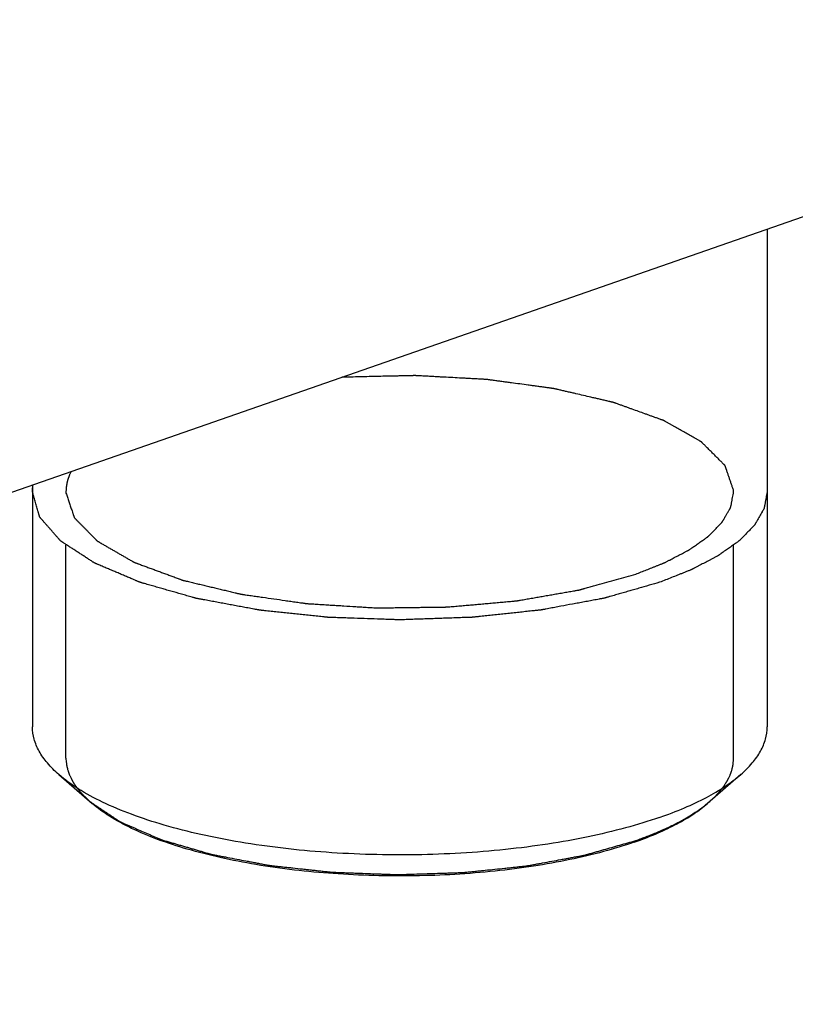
# Model space of a CAD drawing. Header units: millimetres. Extents: x 29 to 330, y 135 to 334.
# Tile 3 of 7: x 109 to 131, y 141 to 168. Entities that reach past the tile are written whole.
import ezdxf

# ---------------------------------------------------------------- set-up
doc = ezdxf.new("R2010")
doc.units = ezdxf.units.MM
doc.header["$LTSCALE"] = 32.67
doc.layers.get('0').update_dxf_attribs({"linetype": 'CONTINUOUS'})
doc.layers.add('ACHSEN', color=7, linetype='CONTINUOUS')

msp = doc.modelspace()

# ---------------------------------------------------------------- linework, layer by layer
at = {"color": 7, "linetype": 'Continuous'}
for p, q in [((110.197, 155.314), (110.198, 155.28)), ((128.828, 155.314), (128.828, 155.348)), ((110.197, 147.877), (110.197, 153.824)), ((128.828, 147.877), (128.828, 153.825)), ((110.197, 147.877), (110.198, 147.843)), ((109.998, 147.424), (110.926, 146.617)), ((129.028, 147.424), (128.099, 146.617))]:
    msp.add_line(p, q, dxfattribs=at)
msp.add_arc((122.437, 155.912), 10.989, 289.2166, 289.5346, dxfattribs=at)
for points, knots in [([(128.828, 155.348), (128.818, 155.377), (128.798, 155.435), (128.768, 155.522), (128.739, 155.609), (128.709, 155.696), (128.684, 155.769), (128.664, 155.827), (128.649, 155.87), (128.637, 155.907), (128.627, 155.936), (128.619, 155.957), (128.612, 155.979), (128.606, 155.997), (128.601, 156.012), (128.598, 156.021), (128.595, 156.028), (128.593, 156.034), (128.592, 156.038), (128.591, 156.041), (128.59, 156.043), (128.59, 156.044), (128.588, 156.046), (128.587, 156.047), (128.584, 156.05), (128.579, 156.055), (128.574, 156.06), (128.567, 156.067), (128.559, 156.075), (128.545, 156.089), (128.528, 156.107), (128.507, 156.127), (128.486, 156.148), (128.459, 156.176), (128.424, 156.21), (128.383, 156.251), (128.328, 156.307), (128.259, 156.376), (128.19, 156.445), (128.135, 156.5), (128.093, 156.541), (128.059, 156.576), (128.031, 156.603), (128.011, 156.624), (127.99, 156.645), (127.973, 156.662), (127.959, 156.676), (127.95, 156.684), (127.943, 156.691), (127.938, 156.696), (127.934, 156.701), (127.931, 156.704), (127.929, 156.705), (127.928, 156.707), (127.926, 156.708), (127.923, 156.71), (127.918, 156.712), (127.911, 156.716), (127.903, 156.721), (127.892, 156.727), (127.879, 156.735), (127.857, 156.747), (127.829, 156.763), (127.796, 156.781), (127.763, 156.8), (127.719, 156.825), (127.664, 156.856), (127.598, 156.893), (127.511, 156.943), (127.401, 157.005), (127.291, 157.068), (127.203, 157.117), (127.137, 157.155), (127.082, 157.186), (127.038, 157.211), (127.005, 157.23), (126.972, 157.248), (126.945, 157.264), (126.923, 157.276), (126.909, 157.284), (126.898, 157.29), (126.89, 157.295), (126.883, 157.299), (126.878, 157.301), (126.876, 157.303), (126.874, 157.304), (126.871, 157.305), (126.867, 157.306), (126.861, 157.309), (126.852, 157.312), (126.841, 157.316), (126.826, 157.321), (126.808, 157.328), (126.779, 157.338), (126.743, 157.351), (126.699, 157.367), (126.655, 157.383), (126.597, 157.404), (126.524, 157.43), (126.437, 157.462), (126.32, 157.504), (126.175, 157.556), (126.029, 157.609), (125.913, 157.651), (125.825, 157.683), (125.738, 157.714), (125.665, 157.74), (125.607, 157.761), (125.57, 157.775), (125.541, 157.785), (125.52, 157.793), (125.501, 157.799), (125.489, 157.804), (125.481, 157.807), (125.476, 157.809), (125.469, 157.81), (125.461, 157.812), (125.445, 157.816), (125.423, 157.821), (125.397, 157.827), (125.362, 157.835), (125.319, 157.845), (125.249, 157.861), (125.162, 157.881), (125.057, 157.906), (124.952, 157.93), (124.812, 157.962), (124.638, 158.003), (124.463, 158.043), (124.324, 158.076), (124.219, 158.1), (124.114, 158.124), (124.027, 158.144), (123.957, 158.16), (123.913, 158.171), (123.878, 158.179), (123.852, 158.185), (123.83, 158.19), (123.815, 158.193), (123.806, 158.195), (123.8, 158.197), (123.793, 158.198), (123.783, 158.199), (123.766, 158.201), (123.741, 158.205), (123.712, 158.209), (123.673, 158.214), (123.624, 158.221), (123.546, 158.231), (123.448, 158.244), (123.331, 158.26), (123.214, 158.276), (123.057, 158.297), (122.862, 158.324), (122.667, 158.35), (122.51, 158.371), (122.393, 158.387), (122.276, 158.403), (122.178, 158.416), (122.1, 158.427), (122.051, 158.433), (122.012, 158.439), (121.983, 158.443), (121.958, 158.446), (121.941, 158.448), (121.931, 158.449), (121.924, 158.451), (121.916, 158.451), (121.906, 158.451), (121.888, 158.452), (121.862, 158.454), (121.831, 158.456), (121.789, 158.458), (121.738, 158.461), (121.655, 158.465), (121.551, 158.471), (121.427, 158.477), (121.303, 158.484), (121.137, 158.493), (120.93, 158.504), (120.723, 158.515), (120.557, 158.524), (120.433, 158.531), (120.308, 158.538), (120.205, 158.543), (120.122, 158.548), (120.06, 158.551), (120.008, 158.554), (119.972, 158.556), (119.951, 158.557), (119.936, 158.558), (119.92, 158.557), (119.898, 158.557), (119.861, 158.556), (119.808, 158.555), (119.744, 158.553), (119.659, 158.552), (119.553, 158.549), (119.425, 158.546), (119.298, 158.543), (119.127, 158.54), (118.915, 158.535), (118.66, 158.529), (118.319, 158.521), (118.064, 158.516), (117.894, 158.512)], [0, 0, 0, 0, 0.015625, 0.03125, 0.046875, 0.0625, 0.078125, 0.085938, 0.09375, 0.101562, 0.105469, 0.109375, 0.113281, 0.117188, 0.119141, 0.121094, 0.12207, 0.123047, 0.124023, 0.124512, 0.124756, 0.125, 0.125244, 0.125488, 0.125977, 0.126953, 0.12793, 0.128906, 0.130859, 0.132812, 0.136719, 0.140625, 0.144531, 0.148438, 0.15625, 0.164062, 0.171875, 0.1875, 0.203125, 0.210938, 0.21875, 0.226562, 0.230469, 0.234375, 0.238281, 0.242188, 0.244141, 0.246094, 0.24707, 0.248047, 0.249023, 0.249512, 0.249756, 0.25, 0.250244, 0.250488, 0.250977, 0.251953, 0.25293, 0.253906, 0.255859, 0.257812, 0.261719, 0.265625, 0.269531, 0.273438, 0.28125, 0.289062, 0.296875, 0.3125, 0.328125, 0.335938, 0.34375, 0.351562, 0.355469, 0.359375, 0.363281, 0.367188, 0.369141, 0.371094, 0.37207, 0.373047, 0.374023, 0.374512, 0.374756, 0.375, 0.375244, 0.375488, 0.375977, 0.376953, 0.37793, 0.378906, 0.380859, 0.382812, 0.386719, 0.390625, 0.394531, 0.398438, 0.40625, 0.414062, 0.421875, 0.4375, 0.453125, 0.460938, 0.46875, 0.476562, 0.484375, 0.488281, 0.492188, 0.494141, 0.496094, 0.498047, 0.499023, 0.499512, 0.5, 0.500488, 0.500977, 0.501953, 0.503906, 0.505859, 0.507812, 0.511719, 0.515625, 0.523438, 0.53125, 0.539062, 0.546875, 0.5625, 0.578125, 0.585938, 0.59375, 0.601562, 0.609375, 0.613281, 0.617188, 0.619141, 0.621094, 0.623047, 0.624023, 0.624512, 0.625, 0.625488, 0.625977, 0.626953, 0.628906, 0.630859, 0.632812, 0.636719, 0.640625, 0.648438, 0.65625, 0.664062, 0.671875, 0.6875, 0.703125, 0.710938, 0.71875, 0.726562, 0.734375, 0.738281, 0.742188, 0.744141, 0.746094, 0.748047, 0.749023, 0.749512, 0.75, 0.750488, 0.750977, 0.751953, 0.753906, 0.755859, 0.757812, 0.761719, 0.765625, 0.773438, 0.78125, 0.789062, 0.796875, 0.8125, 0.828125, 0.835938, 0.84375, 0.851562, 0.859375, 0.863281, 0.867188, 0.871094, 0.873047, 0.874023, 0.875, 0.875977, 0.876953, 0.878906, 0.882812, 0.886719, 0.890625, 0.898438, 0.90625, 0.914062, 0.921875, 0.9375, 0.953125, 0.96875, 1, 1, 1, 1]), ([(110.339, 155.878), (110.334, 155.867), (110.324, 155.845), (110.311, 155.817), (110.301, 155.797), (110.296, 155.786), (110.292, 155.775), (110.287, 155.761), (110.28, 155.744), (110.274, 155.727), (110.269, 155.713), (110.264, 155.702), (110.26, 155.69), (110.256, 155.674), (110.25, 155.655), (110.244, 155.636), (110.24, 155.62), (110.236, 155.609), (110.234, 155.602), (110.233, 155.597), (110.232, 155.593), (110.231, 155.588), (110.229, 155.578), (110.225, 155.558), (110.22, 155.535), (110.216, 155.516), (110.213, 155.504), (110.211, 155.487), (110.209, 155.467), (110.206, 155.445), (110.204, 155.431), (110.203, 155.421), (110.202, 155.415), (110.202, 155.408), (110.201, 155.4), (110.2, 155.381), (110.199, 155.352), (110.198, 155.327), (110.197, 155.314)], [0, 0, 0, 0, 0.0625, 0.125, 0.15625, 0.171875, 0.1875, 0.21875, 0.25, 0.28125, 0.3125, 0.328125, 0.34375, 0.375, 0.40625, 0.4375, 0.46875, 0.484375, 0.492188, 0.5, 0.507812, 0.515625, 0.53125, 0.5625, 0.625, 0.65625, 0.671875, 0.6875, 0.75, 0.78125, 0.8125, 0.828125, 0.835938, 0.84375, 0.859375, 0.875, 0.9375, 1, 1, 1, 1]), ([(109.263, 155.314), (109.263, 155.317), (109.263, 155.323), (109.263, 155.33), (109.263, 155.335), (109.263, 155.337), (109.263, 155.34), (109.263, 155.345), (109.264, 155.351), (109.264, 155.358), (109.264, 155.365), (109.264, 155.37), (109.264, 155.375), (109.265, 155.379), (109.265, 155.383), (109.265, 155.387), (109.265, 155.392), (109.266, 155.396), (109.266, 155.399), (109.266, 155.401), (109.266, 155.405), (109.267, 155.409), (109.267, 155.418), (109.268, 155.429), (109.27, 155.443), (109.271, 155.457), (109.273, 155.469), (109.274, 155.478), (109.275, 155.486), (109.276, 155.496), (109.278, 155.504), (109.278, 155.508)], [0, 0, 0, 0, 0.0625, 0.125, 0.140625, 0.15625, 0.171875, 0.1875, 0.21875, 0.25, 0.28125, 0.3125, 0.328125, 0.34375, 0.375, 0.40625, 0.4375, 0.46875, 0.484375, 0.5, 0.515625, 0.53125, 0.5625, 0.625, 0.6875, 0.75, 0.8125, 0.84375, 0.875, 0.9375, 1, 1, 1, 1]), ([(126.761, 152.788), (126.664, 152.76), (126.471, 152.705), (126.229, 152.635), (126.036, 152.58), (125.891, 152.539), (125.746, 152.497), (125.601, 152.456), (125.481, 152.421), (125.396, 152.397), (125.348, 152.383), (125.312, 152.373), (125.275, 152.362), (125.248, 152.355), (125.23, 152.349), (125.222, 152.347), (125.217, 152.345), (125.21, 152.344), (125.198, 152.342), (125.181, 152.339), (125.153, 152.333), (125.119, 152.327), (125.063, 152.317), (124.995, 152.304), (124.912, 152.288), (124.802, 152.268), (124.664, 152.242), (124.499, 152.211), (124.278, 152.17), (124.058, 152.129), (123.865, 152.093), (123.755, 152.072), (123.672, 152.057), (123.603, 152.044), (123.548, 152.034), (123.514, 152.027), (123.486, 152.022), (123.469, 152.019), (123.456, 152.016), (123.445, 152.015), (123.433, 152.014), (123.411, 152.011), (123.377, 152.008), (123.332, 152.003), (123.288, 151.998), (123.228, 151.992), (123.123, 151.98), (122.974, 151.965), (122.794, 151.945), (122.615, 151.926), (122.436, 151.907), (122.256, 151.888), (122.077, 151.869), (121.927, 151.853), (121.808, 151.84), (121.733, 151.832), (121.673, 151.826), (121.629, 151.821), (121.591, 151.817), (121.565, 151.814), (121.55, 151.813), (121.539, 151.811), (121.527, 151.811), (121.511, 151.811), (121.483, 151.81), (121.444, 151.808), (121.396, 151.807), (121.333, 151.804), (121.254, 151.802), (121.127, 151.797), (120.969, 151.792), (120.779, 151.785), (120.589, 151.779), (120.399, 151.772), (120.209, 151.765), (120.019, 151.759), (119.861, 151.753), (119.734, 151.749), (119.655, 151.746), (119.592, 151.744), (119.552, 151.743), (119.525, 151.741), (119.509, 151.741), (119.493, 151.742), (119.474, 151.742), (119.443, 151.744), (119.404, 151.745), (119.342, 151.747), (119.264, 151.75), (119.171, 151.753), (119.046, 151.757), (118.829, 151.765), (118.517, 151.775), (118.206, 151.786), (117.989, 151.793), (117.864, 151.797), (117.771, 151.801), (117.693, 151.803), (117.631, 151.805), (117.592, 151.807), (117.561, 151.808), (117.541, 151.809), (117.526, 151.809), (117.511, 151.81), (117.485, 151.813), (117.447, 151.817), (117.387, 151.823), (117.313, 151.831), (117.193, 151.844), (117.043, 151.86), (116.864, 151.878), (116.684, 151.897), (116.505, 151.916), (116.325, 151.935), (116.146, 151.954), (115.996, 151.97), (115.876, 151.982), (115.801, 151.99), (115.742, 151.997), (115.697, 152.001), (115.659, 152.005), (115.633, 152.008), (115.618, 152.01), (115.607, 152.011), (115.597, 152.013), (115.583, 152.015), (115.559, 152.02), (115.524, 152.026), (115.483, 152.034), (115.428, 152.044), (115.359, 152.057), (115.248, 152.077), (115.11, 152.103), (114.945, 152.133), (114.779, 152.164), (114.613, 152.195), (114.448, 152.226), (114.282, 152.256), (114.144, 152.282), (114.048, 152.3), (113.992, 152.31), (113.951, 152.318), (113.91, 152.325), (113.879, 152.331), (113.858, 152.335), (113.849, 152.337), (113.842, 152.338), (113.836, 152.339), (113.825, 152.342), (113.81, 152.347), (113.785, 152.354), (113.754, 152.363), (113.705, 152.377), (113.644, 152.394), (113.57, 152.415), (113.471, 152.443), (113.299, 152.493), (113.102, 152.549), (112.905, 152.605), (112.757, 152.647), (112.634, 152.682), (112.536, 152.71), (112.462, 152.731), (112.4, 152.749), (112.351, 152.763), (112.32, 152.772), (112.296, 152.779), (112.281, 152.783), (112.27, 152.786), (112.264, 152.788), (112.259, 152.79), (112.253, 152.793), (112.243, 152.797), (112.23, 152.802), (112.211, 152.811), (112.186, 152.821), (112.156, 152.834), (112.116, 152.851), (112.047, 152.88), (111.948, 152.922), (111.829, 152.973), (111.71, 153.023), (111.591, 153.074), (111.471, 153.124), (111.372, 153.166), (111.293, 153.2), (111.233, 153.225), (111.174, 153.251), (111.124, 153.272), (111.085, 153.289), (111.06, 153.299), (111.04, 153.307), (111.025, 153.314), (111.013, 153.319), (111.004, 153.323), (110.999, 153.325), (110.995, 153.326), (110.993, 153.328), (110.989, 153.331), (110.982, 153.335), (110.973, 153.341), (110.962, 153.348), (110.947, 153.358), (110.929, 153.37), (110.899, 153.389), (110.862, 153.413), (110.818, 153.442), (110.774, 153.47), (110.715, 153.509), (110.641, 153.557), (110.552, 153.614), (110.464, 153.672), (110.375, 153.73), (110.301, 153.778), (110.242, 153.816), (110.198, 153.845), (110.161, 153.869), (110.131, 153.888), (110.109, 153.903), (110.091, 153.915), (110.076, 153.924), (110.067, 153.93), (110.059, 153.935), (110.055, 153.938), (110.051, 153.94), (110.048, 153.943), (110.044, 153.947), (110.039, 153.954), (110.029, 153.964), (110.018, 153.977), (110, 153.998), (109.977, 154.024), (109.949, 154.056), (109.922, 154.087), (109.895, 154.118), (109.858, 154.16), (109.812, 154.212), (109.758, 154.274), (109.703, 154.337), (109.657, 154.389), (109.62, 154.431), (109.593, 154.462), (109.566, 154.493), (109.538, 154.524), (109.515, 154.55), (109.499, 154.569), (109.49, 154.579), (109.483, 154.587), (109.477, 154.595), (109.471, 154.601), (109.468, 154.605), (109.466, 154.606), (109.465, 154.608), (109.464, 154.611), (109.463, 154.615), (109.462, 154.62), (109.46, 154.627), (109.456, 154.638), (109.452, 154.652), (109.448, 154.668), (109.441, 154.691), (109.434, 154.718), (109.424, 154.751), (109.411, 154.795), (109.396, 154.851), (109.377, 154.917), (109.358, 154.983), (109.332, 155.071), (109.301, 155.182), (109.276, 155.27), (109.263, 155.314)], [0, 0, 0, 0, 0.015625, 0.03125, 0.039062, 0.046875, 0.054688, 0.0625, 0.070312, 0.074219, 0.076172, 0.078125, 0.080078, 0.082031, 0.08252, 0.083008, 0.083252, 0.083496, 0.083984, 0.084961, 0.085938, 0.087891, 0.089844, 0.09375, 0.097656, 0.101562, 0.109375, 0.117188, 0.125, 0.140625, 0.148438, 0.152344, 0.15625, 0.160156, 0.162109, 0.164062, 0.165039, 0.166016, 0.166504, 0.166992, 0.16748, 0.167969, 0.169922, 0.171875, 0.173828, 0.175781, 0.179688, 0.1875, 0.195312, 0.203125, 0.210938, 0.21875, 0.226562, 0.234375, 0.238281, 0.242188, 0.244141, 0.246094, 0.248047, 0.249023, 0.249512, 0.25, 0.250488, 0.250977, 0.251953, 0.253906, 0.255859, 0.257812, 0.261719, 0.265625, 0.273438, 0.28125, 0.289062, 0.296875, 0.304688, 0.3125, 0.320312, 0.324219, 0.328125, 0.330078, 0.332031, 0.333008, 0.333496, 0.333984, 0.334961, 0.335938, 0.337891, 0.339844, 0.34375, 0.347656, 0.351562, 0.359375, 0.375, 0.390625, 0.398438, 0.402344, 0.40625, 0.410156, 0.412109, 0.414062, 0.415039, 0.416016, 0.416504, 0.416992, 0.417969, 0.419922, 0.421875, 0.425781, 0.429688, 0.4375, 0.445312, 0.453125, 0.460938, 0.46875, 0.476562, 0.484375, 0.488281, 0.492188, 0.494141, 0.496094, 0.498047, 0.499023, 0.499512, 0.5, 0.500488, 0.500977, 0.501953, 0.503906, 0.505859, 0.507812, 0.511719, 0.515625, 0.523438, 0.53125, 0.539062, 0.546875, 0.554688, 0.5625, 0.570312, 0.574219, 0.576172, 0.578125, 0.580078, 0.582031, 0.58252, 0.583008, 0.583252, 0.583496, 0.583984, 0.584961, 0.585938, 0.587891, 0.589844, 0.59375, 0.597656, 0.601562, 0.609375, 0.625, 0.632812, 0.640625, 0.648438, 0.652344, 0.65625, 0.660156, 0.662109, 0.664062, 0.665039, 0.666016, 0.666504, 0.666748, 0.666992, 0.66748, 0.667969, 0.668945, 0.669922, 0.671875, 0.673828, 0.675781, 0.679688, 0.6875, 0.695312, 0.703125, 0.710938, 0.71875, 0.726562, 0.730469, 0.734375, 0.738281, 0.742188, 0.744141, 0.746094, 0.74707, 0.748047, 0.749023, 0.749512, 0.749756, 0.75, 0.750244, 0.750488, 0.750977, 0.751953, 0.75293, 0.753906, 0.755859, 0.757812, 0.761719, 0.765625, 0.769531, 0.773438, 0.78125, 0.789062, 0.796875, 0.804688, 0.8125, 0.816406, 0.820312, 0.824219, 0.826172, 0.828125, 0.830078, 0.831055, 0.832031, 0.83252, 0.833008, 0.833252, 0.833496, 0.833984, 0.834961, 0.835938, 0.837891, 0.839844, 0.84375, 0.847656, 0.851562, 0.855469, 0.859375, 0.867188, 0.875, 0.882812, 0.890625, 0.894531, 0.898438, 0.902344, 0.90625, 0.910156, 0.912109, 0.913086, 0.914062, 0.915039, 0.916016, 0.91626, 0.916504, 0.916748, 0.916992, 0.91748, 0.917969, 0.918945, 0.919922, 0.921875, 0.923828, 0.925781, 0.929688, 0.933594, 0.9375, 0.945312, 0.953125, 0.960938, 0.96875, 0.984375, 1, 1, 1, 1]), ([(110.198, 155.28), (110.211, 155.241), (110.238, 155.162), (110.277, 155.044), (110.317, 154.927), (110.35, 154.828), (110.373, 154.76), (110.386, 154.72), (110.396, 154.691), (110.405, 154.666), (110.411, 154.647), (110.416, 154.632), (110.42, 154.62), (110.424, 154.61), (110.426, 154.604), (110.427, 154.6), (110.428, 154.597), (110.429, 154.595), (110.432, 154.592), (110.436, 154.587), (110.442, 154.581), (110.451, 154.572), (110.463, 154.56), (110.481, 154.541), (110.504, 154.518), (110.532, 154.49), (110.568, 154.453), (110.614, 154.406), (110.669, 154.35), (110.724, 154.294), (110.78, 154.238), (110.835, 154.181), (110.881, 154.135), (110.917, 154.097), (110.945, 154.069), (110.972, 154.041), (111, 154.013), (111.023, 153.99), (111.039, 153.973), (111.048, 153.964), (111.055, 153.957), (111.061, 153.951), (111.066, 153.946), (111.07, 153.942), (111.079, 153.937), (111.094, 153.928), (111.112, 153.917), (111.134, 153.905), (111.156, 153.892), (111.185, 153.875), (111.237, 153.846), (111.31, 153.803), (111.398, 153.752), (111.486, 153.702), (111.574, 153.651), (111.661, 153.6), (111.749, 153.549), (111.837, 153.499), (111.91, 153.456), (111.969, 153.422), (112.013, 153.397), (112.046, 153.378), (112.068, 153.365), (112.077, 153.36), (112.084, 153.356), (112.089, 153.353), (112.092, 153.351), (112.097, 153.349), (112.106, 153.346), (112.118, 153.341), (112.137, 153.334), (112.162, 153.325), (112.191, 153.314), (112.23, 153.3), (112.278, 153.282), (112.337, 153.261), (112.395, 153.239), (112.473, 153.21), (112.57, 153.174), (112.687, 153.131), (112.804, 153.088), (112.92, 153.045), (113.037, 153.002), (113.134, 152.966), (113.212, 152.937), (113.27, 152.915), (113.319, 152.897), (113.358, 152.883), (113.387, 152.872), (113.411, 152.863), (113.428, 152.857), (113.438, 152.853), (113.445, 152.85), (113.453, 152.848), (113.465, 152.845), (113.485, 152.84), (113.514, 152.833), (113.549, 152.825), (113.596, 152.814), (113.655, 152.8), (113.725, 152.783), (113.818, 152.76), (113.935, 152.733), (114.075, 152.699), (114.215, 152.665), (114.356, 152.632), (114.496, 152.598), (114.636, 152.565), (114.753, 152.537), (114.846, 152.514), (114.905, 152.5), (114.952, 152.489), (114.987, 152.481), (115.022, 152.472), (115.051, 152.465), (115.071, 152.46), (115.083, 152.457), (115.096, 152.456), (115.113, 152.453), (115.139, 152.45), (115.172, 152.445), (115.224, 152.437), (115.29, 152.428), (115.395, 152.413), (115.526, 152.394), (115.736, 152.364), (115.998, 152.327), (116.26, 152.289), (116.47, 152.259), (116.628, 152.237), (116.746, 152.22), (116.825, 152.209), (116.857, 152.204), (116.884, 152.2), (116.9, 152.198), (116.913, 152.196), (116.927, 152.195), (116.951, 152.193), (116.986, 152.191), (117.042, 152.188), (117.112, 152.184), (117.196, 152.178), (117.307, 152.171), (117.447, 152.163), (117.614, 152.152), (117.782, 152.142), (118.005, 152.128), (118.229, 152.114), (118.424, 152.102), (118.536, 152.095), (118.619, 152.09), (118.703, 152.085), (118.773, 152.08), (118.829, 152.077), (118.864, 152.074), (118.892, 152.075), (118.92, 152.075), (118.956, 152.076), (118.998, 152.077), (119.055, 152.077), (119.154, 152.079), (119.296, 152.08), (119.466, 152.082), (119.636, 152.085), (119.806, 152.087), (119.976, 152.089), (120.146, 152.091), (120.316, 152.093), (120.458, 152.095), (120.571, 152.097), (120.642, 152.098), (120.699, 152.098), (120.741, 152.099), (120.777, 152.099), (120.805, 152.1), (120.826, 152.1), (120.847, 152.1), (120.875, 152.103), (120.923, 152.107), (120.991, 152.113), (121.074, 152.121), (121.184, 152.13), (121.321, 152.143), (121.486, 152.157), (121.651, 152.172), (121.816, 152.187), (121.981, 152.201), (122.146, 152.216), (122.31, 152.231), (122.448, 152.243), (122.558, 152.253), (122.626, 152.259), (122.681, 152.264), (122.716, 152.267), (122.743, 152.269), (122.76, 152.27), (122.773, 152.273), (122.786, 152.275), (122.808, 152.279), (122.84, 152.284), (122.89, 152.293), (122.954, 152.304), (123.03, 152.317), (123.131, 152.335), (123.258, 152.357), (123.411, 152.384), (123.563, 152.41), (123.715, 152.437), (123.867, 152.463), (124.02, 152.489), (124.147, 152.511), (124.248, 152.529), (124.324, 152.542), (124.388, 152.553), (124.438, 152.562), (124.47, 152.568), (124.495, 152.572), (124.511, 152.575), (124.524, 152.577), (124.534, 152.579), (124.542, 152.581), (124.553, 152.584), (124.567, 152.588), (124.59, 152.595), (124.618, 152.602), (124.651, 152.612), (124.696, 152.625), (124.775, 152.647), (124.887, 152.678), (125.067, 152.728), (125.291, 152.791), (125.561, 152.867), (125.83, 152.942), (126.01, 152.993), (126.1, 153.018)], [0, 0, 0, 0, 0.015625, 0.03125, 0.046875, 0.0625, 0.070312, 0.074219, 0.078125, 0.082031, 0.083984, 0.085938, 0.087891, 0.088867, 0.089844, 0.090332, 0.090576, 0.09082, 0.091309, 0.091797, 0.092773, 0.09375, 0.095703, 0.097656, 0.101562, 0.105469, 0.109375, 0.117188, 0.125, 0.132812, 0.140625, 0.148438, 0.15625, 0.160156, 0.164062, 0.167969, 0.171875, 0.175781, 0.177734, 0.178711, 0.179688, 0.180664, 0.181152, 0.181641, 0.182617, 0.183594, 0.185547, 0.1875, 0.189453, 0.191406, 0.195312, 0.203125, 0.210938, 0.21875, 0.226562, 0.234375, 0.242188, 0.25, 0.257812, 0.261719, 0.265625, 0.269531, 0.270508, 0.271484, 0.271973, 0.272461, 0.272705, 0.272949, 0.273438, 0.274414, 0.275391, 0.277344, 0.279297, 0.28125, 0.285156, 0.289062, 0.292969, 0.296875, 0.304688, 0.3125, 0.320312, 0.328125, 0.335938, 0.34375, 0.347656, 0.351562, 0.355469, 0.357422, 0.359375, 0.361328, 0.362305, 0.362793, 0.363281, 0.36377, 0.364258, 0.365234, 0.367188, 0.369141, 0.371094, 0.375, 0.378906, 0.382812, 0.390625, 0.398438, 0.40625, 0.414062, 0.421875, 0.429688, 0.4375, 0.441406, 0.445312, 0.447266, 0.449219, 0.451172, 0.453125, 0.454102, 0.45459, 0.455078, 0.456055, 0.457031, 0.458984, 0.460938, 0.464844, 0.46875, 0.476562, 0.484375, 0.5, 0.515625, 0.523438, 0.53125, 0.539062, 0.541016, 0.542969, 0.543945, 0.544922, 0.54541, 0.545898, 0.546875, 0.548828, 0.550781, 0.554688, 0.558594, 0.5625, 0.570312, 0.578125, 0.585938, 0.59375, 0.609375, 0.617188, 0.621094, 0.625, 0.628906, 0.632812, 0.634766, 0.636719, 0.637695, 0.638672, 0.640625, 0.642578, 0.644531, 0.648438, 0.65625, 0.664062, 0.671875, 0.679688, 0.6875, 0.695312, 0.703125, 0.710938, 0.714844, 0.71875, 0.720703, 0.722656, 0.724609, 0.725586, 0.726562, 0.727539, 0.728516, 0.730469, 0.734375, 0.738281, 0.742188, 0.75, 0.757812, 0.765625, 0.773438, 0.78125, 0.789062, 0.796875, 0.804688, 0.808594, 0.8125, 0.814453, 0.816406, 0.817383, 0.818359, 0.818848, 0.819336, 0.820312, 0.822266, 0.824219, 0.828125, 0.832031, 0.835938, 0.84375, 0.851562, 0.859375, 0.867188, 0.875, 0.882812, 0.890625, 0.894531, 0.898438, 0.902344, 0.904297, 0.90625, 0.907227, 0.908203, 0.908691, 0.90918, 0.909668, 0.910156, 0.911133, 0.912109, 0.914062, 0.916016, 0.917969, 0.921875, 0.929688, 0.9375, 0.953125, 0.96875, 0.984375, 1, 1, 1, 1]), ([(126.1, 153.018), (126.199, 153.057), (126.348, 153.116), (126.522, 153.185), (126.621, 153.225), (126.695, 153.254), (126.757, 153.279), (126.807, 153.298), (126.838, 153.311), (126.862, 153.32), (126.878, 153.327), (126.889, 153.331), (126.895, 153.333), (126.9, 153.336), (126.907, 153.34), (126.923, 153.348), (126.947, 153.361), (126.979, 153.377), (127.012, 153.394), (127.054, 153.417), (127.13, 153.456), (127.237, 153.512), (127.344, 153.567), (127.419, 153.607), (127.462, 153.629), (127.495, 153.646), (127.521, 153.66), (127.543, 153.671), (127.556, 153.678), (127.567, 153.683), (127.574, 153.687), (127.579, 153.69), (127.584, 153.693), (127.591, 153.698), (127.601, 153.705), (127.618, 153.717), (127.639, 153.732), (127.672, 153.755), (127.714, 153.784), (127.763, 153.82), (127.813, 153.855), (127.863, 153.89), (127.913, 153.925), (127.963, 153.96), (128.005, 153.99), (128.038, 154.013), (128.059, 154.028), (128.076, 154.04), (128.088, 154.049), (128.098, 154.056), (128.106, 154.061), (128.11, 154.064), (128.113, 154.066), (128.115, 154.069), (128.119, 154.072), (128.124, 154.077), (128.132, 154.085), (128.141, 154.095), (128.153, 154.108), (128.169, 154.123), (128.194, 154.149), (128.225, 154.181), (128.262, 154.219), (128.3, 154.257), (128.337, 154.295), (128.374, 154.334), (128.412, 154.372), (128.443, 154.404), (128.467, 154.429), (128.483, 154.445), (128.495, 154.458), (128.503, 154.466), (128.509, 154.471), (128.512, 154.474), (128.513, 154.478), (128.516, 154.482), (128.519, 154.488), (128.524, 154.496), (128.531, 154.509), (128.54, 154.525), (128.551, 154.544), (128.566, 154.57), (128.592, 154.615), (128.629, 154.679), (128.666, 154.743), (128.691, 154.788), (128.706, 154.814), (128.717, 154.833), (128.726, 154.849), (128.734, 154.862), (128.738, 154.87), (128.742, 154.877), (128.744, 154.881), (128.746, 154.884), (128.747, 154.887), (128.748, 154.893), (128.75, 154.901), (128.752, 154.915), (128.756, 154.932), (128.761, 154.958), (128.767, 154.992), (128.775, 155.032), (128.785, 155.086), (128.798, 155.153), (128.813, 155.234), (128.823, 155.287), (128.828, 155.314)], [0, 0, 0, 0, 0.0625, 0.09375, 0.109375, 0.125, 0.140625, 0.148438, 0.15625, 0.160156, 0.164062, 0.166016, 0.166992, 0.167969, 0.169922, 0.171875, 0.179688, 0.1875, 0.195312, 0.203125, 0.21875, 0.25, 0.28125, 0.296875, 0.304688, 0.3125, 0.320312, 0.324219, 0.328125, 0.330078, 0.332031, 0.333008, 0.333984, 0.335938, 0.339844, 0.34375, 0.351562, 0.359375, 0.375, 0.390625, 0.40625, 0.421875, 0.4375, 0.453125, 0.46875, 0.476562, 0.484375, 0.488281, 0.492188, 0.496094, 0.498047, 0.499023, 0.5, 0.500977, 0.501953, 0.503906, 0.507812, 0.511719, 0.515625, 0.523438, 0.53125, 0.546875, 0.5625, 0.578125, 0.59375, 0.609375, 0.625, 0.640625, 0.648438, 0.65625, 0.660156, 0.664062, 0.666016, 0.666992, 0.667969, 0.669922, 0.671875, 0.675781, 0.679688, 0.6875, 0.695312, 0.703125, 0.71875, 0.75, 0.78125, 0.796875, 0.804688, 0.8125, 0.820312, 0.824219, 0.828125, 0.830078, 0.832031, 0.833008, 0.833984, 0.835938, 0.839844, 0.84375, 0.851562, 0.859375, 0.875, 0.890625, 0.90625, 0.9375, 0.96875, 1, 1, 1, 1]), ([(129.763, 155.314), (129.758, 155.285), (129.747, 155.228), (129.734, 155.156), (129.723, 155.098), (129.715, 155.055), (129.707, 155.012), (129.699, 154.969), (129.692, 154.933), (129.687, 154.904), (129.684, 154.886), (129.681, 154.872), (129.679, 154.863), (129.678, 154.857), (129.677, 154.853), (129.675, 154.849), (129.672, 154.845), (129.668, 154.837), (129.663, 154.828), (129.655, 154.814), (129.645, 154.796), (129.632, 154.774), (129.616, 154.745), (129.587, 154.694), (129.546, 154.622), (129.504, 154.549), (129.475, 154.498), (129.459, 154.469), (129.447, 154.447), (129.436, 154.429), (129.428, 154.415), (129.423, 154.406), (129.419, 154.398), (129.416, 154.394), (129.414, 154.39), (129.411, 154.387), (129.405, 154.381), (129.397, 154.372), (129.384, 154.359), (129.367, 154.341), (129.341, 154.314), (129.308, 154.28), (129.268, 154.239), (129.228, 154.198), (129.188, 154.157), (129.149, 154.116), (129.109, 154.075), (129.076, 154.041), (129.049, 154.014), (129.033, 153.997), (129.019, 153.983), (129.009, 153.973), (129.001, 153.964), (128.995, 153.958), (128.992, 153.955), (128.99, 153.952), (128.986, 153.95), (128.981, 153.947), (128.973, 153.941), (128.961, 153.933), (128.947, 153.923), (128.929, 153.909), (128.905, 153.893), (128.868, 153.866), (128.821, 153.833), (128.765, 153.793), (128.708, 153.753), (128.652, 153.713), (128.596, 153.674), (128.54, 153.634), (128.493, 153.601), (128.455, 153.574), (128.432, 153.557), (128.413, 153.544), (128.401, 153.536), (128.393, 153.53), (128.388, 153.527), (128.382, 153.524), (128.375, 153.52), (128.358, 153.511), (128.332, 153.498), (128.298, 153.48), (128.264, 153.462), (128.218, 153.438), (128.137, 153.396), (128.023, 153.336), (127.908, 153.276), (127.828, 153.234), (127.782, 153.21), (127.747, 153.192), (127.719, 153.177), (127.696, 153.165), (127.681, 153.157), (127.67, 153.151), (127.663, 153.148), (127.657, 153.145), (127.651, 153.142), (127.638, 153.137), (127.621, 153.13), (127.593, 153.119), (127.558, 153.105), (127.502, 153.083), (127.432, 153.055), (127.348, 153.021), (127.236, 152.977), (127.096, 152.921), (126.929, 152.854), (126.817, 152.81), (126.761, 152.788)], [0, 0, 0, 0, 0.03125, 0.0625, 0.078125, 0.09375, 0.109375, 0.125, 0.140625, 0.148438, 0.15625, 0.160156, 0.164062, 0.166016, 0.166992, 0.167969, 0.169922, 0.171875, 0.175781, 0.179688, 0.1875, 0.195312, 0.203125, 0.21875, 0.25, 0.28125, 0.296875, 0.304688, 0.3125, 0.320312, 0.324219, 0.328125, 0.330078, 0.332031, 0.333008, 0.333984, 0.335938, 0.339844, 0.34375, 0.351562, 0.359375, 0.375, 0.390625, 0.40625, 0.421875, 0.4375, 0.453125, 0.46875, 0.476562, 0.484375, 0.488281, 0.492188, 0.496094, 0.498047, 0.499023, 0.5, 0.500977, 0.501953, 0.503906, 0.507812, 0.511719, 0.515625, 0.523438, 0.53125, 0.546875, 0.5625, 0.578125, 0.59375, 0.609375, 0.625, 0.640625, 0.648438, 0.65625, 0.660156, 0.664062, 0.666016, 0.666992, 0.667969, 0.669922, 0.671875, 0.679688, 0.6875, 0.695312, 0.703125, 0.71875, 0.75, 0.78125, 0.796875, 0.804688, 0.8125, 0.820312, 0.824219, 0.828125, 0.830078, 0.832031, 0.833008, 0.833984, 0.835938, 0.839844, 0.84375, 0.851562, 0.859375, 0.875, 0.890625, 0.90625, 0.9375, 0.96875, 1, 1, 1, 1]), ([(109.998, 147.424), (109.884, 147.523), (109.68, 147.725), (109.443, 148.058), (109.296, 148.402), (109.263, 148.639), (109.263, 148.753)], [0, 0, 0, 0, 0.289883, 0.547587, 0.780608, 1, 1, 1, 1]), ([(129.028, 147.424), (129.142, 147.523), (129.346, 147.725), (129.583, 148.058), (129.729, 148.402), (129.763, 148.639), (129.763, 148.753)], [0, 0, 0, 0, 0.289889, 0.547591, 0.78061, 1, 1, 1, 1]), ([(128.16, 146.67), (128.185, 146.693), (128.223, 146.729), (128.273, 146.777), (128.304, 146.807), (128.329, 146.831), (128.345, 146.846), (128.356, 146.857), (128.362, 146.863), (128.367, 146.869), (128.374, 146.876), (128.389, 146.895), (128.412, 146.922), (128.443, 146.959), (128.475, 146.996), (128.498, 147.023), (128.513, 147.042), (128.52, 147.049), (128.525, 147.055), (128.529, 147.061), (128.536, 147.072), (128.547, 147.088), (128.563, 147.113), (128.583, 147.144), (128.603, 147.175), (128.62, 147.2), (128.632, 147.218), (128.642, 147.234), (128.649, 147.245), (128.653, 147.251), (128.656, 147.256), (128.658, 147.26), (128.661, 147.267), (128.666, 147.278), (128.674, 147.293), (128.683, 147.312), (128.694, 147.338), (128.709, 147.369), (128.724, 147.4), (128.735, 147.426), (128.743, 147.441), (128.748, 147.452), (128.751, 147.459), (128.752, 147.465), (128.755, 147.473), (128.758, 147.486), (128.763, 147.501), (128.77, 147.527), (128.779, 147.559), (128.788, 147.59), (128.795, 147.616), (128.799, 147.632), (128.803, 147.644), (128.805, 147.652), (128.807, 147.658), (128.808, 147.665), (128.809, 147.677), (128.811, 147.694), (128.813, 147.721), (128.817, 147.755), (128.822, 147.809), (128.826, 147.85), (128.828, 147.877)], [0, 0, 0, 0, 0.0625, 0.09375, 0.125, 0.140625, 0.15625, 0.164062, 0.167969, 0.171875, 0.179688, 0.1875, 0.21875, 0.25, 0.28125, 0.3125, 0.320312, 0.328125, 0.332031, 0.335938, 0.34375, 0.359375, 0.375, 0.40625, 0.4375, 0.453125, 0.46875, 0.484375, 0.492188, 0.496094, 0.5, 0.503906, 0.507812, 0.515625, 0.53125, 0.546875, 0.5625, 0.59375, 0.625, 0.640625, 0.65625, 0.664062, 0.667969, 0.671875, 0.679688, 0.6875, 0.703125, 0.71875, 0.75, 0.78125, 0.796875, 0.8125, 0.820312, 0.828125, 0.832031, 0.835938, 0.84375, 0.859375, 0.875, 0.90625, 0.9375, 1, 1, 1, 1]), ([(110.198, 147.843), (110.201, 147.819), (110.205, 147.783), (110.21, 147.735), (110.214, 147.705), (110.217, 147.681), (110.218, 147.666), (110.219, 147.655), (110.22, 147.649), (110.222, 147.643), (110.225, 147.635), (110.228, 147.622), (110.233, 147.606), (110.24, 147.581), (110.25, 147.549), (110.259, 147.517), (110.266, 147.492), (110.271, 147.476), (110.275, 147.464), (110.277, 147.456), (110.279, 147.449), (110.281, 147.443), (110.287, 147.432), (110.294, 147.416), (110.306, 147.391), (110.321, 147.36), (110.336, 147.328), (110.348, 147.303), (110.357, 147.284), (110.364, 147.268), (110.37, 147.257), (110.373, 147.251), (110.375, 147.246), (110.378, 147.242), (110.382, 147.236), (110.388, 147.226), (110.398, 147.211), (110.41, 147.194), (110.425, 147.17), (110.444, 147.141), (110.464, 147.111), (110.479, 147.088), (110.489, 147.073), (110.495, 147.063), (110.499, 147.057), (110.505, 147.051), (110.511, 147.043), (110.521, 147.031), (110.534, 147.016), (110.555, 146.991), (110.581, 146.961), (110.607, 146.93), (110.627, 146.906), (110.64, 146.89), (110.651, 146.878), (110.657, 146.871), (110.662, 146.864), (110.668, 146.858), (110.679, 146.848), (110.695, 146.833), (110.72, 146.809), (110.752, 146.778), (110.802, 146.73), (110.84, 146.694), (110.866, 146.67)], [0, 0, 0, 0, 0.0625, 0.09375, 0.125, 0.140625, 0.15625, 0.164062, 0.167969, 0.171875, 0.179688, 0.1875, 0.203125, 0.21875, 0.25, 0.28125, 0.296875, 0.3125, 0.320312, 0.328125, 0.332031, 0.335938, 0.34375, 0.359375, 0.375, 0.40625, 0.4375, 0.453125, 0.46875, 0.484375, 0.492188, 0.496094, 0.5, 0.503906, 0.507812, 0.515625, 0.53125, 0.546875, 0.5625, 0.59375, 0.625, 0.640625, 0.65625, 0.664062, 0.667969, 0.671875, 0.679688, 0.6875, 0.703125, 0.71875, 0.75, 0.78125, 0.796875, 0.8125, 0.820312, 0.828125, 0.832031, 0.835938, 0.84375, 0.859375, 0.875, 0.90625, 0.9375, 1, 1, 1, 1]), ([(126.761, 146.227), (126.449, 146.118), (125.79, 145.917), (124.749, 145.671), (123.63, 145.471), (122.032, 145.267), (119.963, 145.148), (117.489, 145.215), (115.482, 145.444), (113.981, 145.734), (112.965, 145.992), (112.048, 146.292), (111.242, 146.627), (110.561, 146.995), (110.167, 147.277), (109.998, 147.424)], [0, 0, 0, 0, 0.057366, 0.119446, 0.185495, 0.254707, 0.398953, 0.54461, 0.683945, 0.748978, 0.809822, 0.865788, 0.91633, 0.961093, 1, 1, 1, 1]), ([(126.761, 146.227), (126.995, 146.308), (127.438, 146.478), (128.053, 146.766), (128.581, 147.075), (128.891, 147.305), (129.028, 147.424)], [0, 0, 0, 0, 0.288703, 0.552148, 0.789202, 1, 1, 1, 1]), ([(110.866, 146.67), (110.909, 146.64), (110.996, 146.582), (111.127, 146.494), (111.236, 146.421), (111.324, 146.362), (111.389, 146.318), (111.455, 146.274), (111.52, 146.23), (111.574, 146.193), (111.618, 146.164), (111.645, 146.146), (111.667, 146.131), (111.681, 146.122), (111.69, 146.116), (111.696, 146.112), (111.7, 146.109), (111.704, 146.107), (111.712, 146.103), (111.725, 146.098), (111.744, 146.089), (111.766, 146.08), (111.789, 146.07), (111.819, 146.057), (111.857, 146.04), (111.917, 146.014), (111.993, 145.981), (112.083, 145.942), (112.204, 145.89), (112.354, 145.824), (112.505, 145.759), (112.626, 145.706), (112.701, 145.673), (112.754, 145.65), (112.784, 145.637), (112.807, 145.628), (112.826, 145.619), (112.841, 145.613), (112.852, 145.608), (112.861, 145.604), (112.871, 145.601), (112.88, 145.598), (112.891, 145.595), (112.918, 145.587), (112.959, 145.575), (113.013, 145.559), (113.068, 145.543), (113.14, 145.522), (113.231, 145.496), (113.34, 145.464), (113.449, 145.432), (113.558, 145.4), (113.667, 145.369), (113.775, 145.337), (113.884, 145.305), (113.975, 145.278), (114.048, 145.257), (114.102, 145.241), (114.156, 145.225), (114.197, 145.214), (114.224, 145.206), (114.236, 145.202), (114.245, 145.2), (114.254, 145.197), (114.267, 145.194), (114.283, 145.191), (114.304, 145.187), (114.33, 145.182), (114.362, 145.176), (114.404, 145.168), (114.478, 145.154), (114.584, 145.134), (114.753, 145.102), (114.965, 145.061), (115.176, 145.021), (115.345, 144.989), (115.472, 144.965), (115.578, 144.945), (115.662, 144.929), (115.726, 144.916), (115.779, 144.906), (115.821, 144.898), (115.853, 144.892), (115.879, 144.887), (115.902, 144.885), (115.924, 144.882), (115.953, 144.879), (116.02, 144.872), (116.122, 144.861), (116.258, 144.846), (116.393, 144.831), (116.574, 144.812), (116.755, 144.792), (116.935, 144.772), (117.071, 144.757), (117.206, 144.743), (117.319, 144.73), (117.41, 144.72), (117.466, 144.714), (117.511, 144.709), (117.545, 144.706), (117.574, 144.703), (117.593, 144.7), (117.605, 144.699), (117.613, 144.698), (117.622, 144.698), (117.634, 144.697), (117.655, 144.697), (117.685, 144.696), (117.721, 144.694), (117.769, 144.692), (117.829, 144.69), (117.925, 144.687), (118.044, 144.682), (118.188, 144.677), (118.332, 144.672), (118.524, 144.665), (118.715, 144.657), (118.907, 144.65), (119.051, 144.645), (119.194, 144.64), (119.302, 144.636), (119.374, 144.633), (119.404, 144.632), (119.428, 144.631), (119.452, 144.63), (119.482, 144.631), (119.518, 144.632), (119.566, 144.634), (119.626, 144.636), (119.698, 144.638), (119.794, 144.641), (119.962, 144.647), (120.202, 144.654), (120.49, 144.664), (120.729, 144.672), (120.921, 144.678), (121.041, 144.682), (121.137, 144.685), (121.197, 144.687), (121.239, 144.688), (121.263, 144.689), (121.281, 144.69), (121.299, 144.69), (121.322, 144.693), (121.361, 144.697), (121.418, 144.703), (121.486, 144.71), (121.554, 144.717), (121.645, 144.726), (121.758, 144.738), (121.94, 144.757), (122.167, 144.781), (122.393, 144.804), (122.575, 144.823), (122.688, 144.835), (122.779, 144.844), (122.847, 144.852), (122.915, 144.859), (122.972, 144.864), (123.011, 144.869), (123.034, 144.871), (123.05, 144.874), (123.066, 144.877), (123.088, 144.881), (123.125, 144.888), (123.178, 144.897), (123.263, 144.913), (123.37, 144.933), (123.54, 144.964), (123.753, 145.004), (123.966, 145.043), (124.136, 145.074), (124.264, 145.098), (124.37, 145.118), (124.455, 145.133), (124.519, 145.145), (124.572, 145.155), (124.615, 145.163), (124.647, 145.169), (124.674, 145.174), (124.692, 145.179), (124.711, 145.184), (124.734, 145.191), (124.771, 145.202), (124.817, 145.215), (124.892, 145.236), (124.985, 145.263), (125.096, 145.295), (125.245, 145.337), (125.431, 145.39), (125.654, 145.454), (125.877, 145.517), (126.026, 145.56), (126.1, 145.581)], [0, 0, 0, 0, 0.015625, 0.03125, 0.046875, 0.054688, 0.0625, 0.070312, 0.078125, 0.085938, 0.089844, 0.09375, 0.095703, 0.097656, 0.098633, 0.099121, 0.099609, 0.100098, 0.100586, 0.101562, 0.103516, 0.105469, 0.107422, 0.109375, 0.113281, 0.117188, 0.125, 0.132812, 0.140625, 0.15625, 0.171875, 0.179688, 0.1875, 0.191406, 0.193359, 0.195312, 0.197266, 0.198242, 0.199219, 0.200195, 0.200684, 0.201172, 0.202148, 0.203125, 0.207031, 0.210938, 0.214844, 0.21875, 0.226562, 0.234375, 0.242188, 0.25, 0.257812, 0.265625, 0.273438, 0.28125, 0.285156, 0.289062, 0.292969, 0.296875, 0.297852, 0.298828, 0.299316, 0.299805, 0.300781, 0.301758, 0.302734, 0.304688, 0.306641, 0.308594, 0.3125, 0.320312, 0.328125, 0.34375, 0.359375, 0.367188, 0.375, 0.382812, 0.386719, 0.390625, 0.394531, 0.396484, 0.398438, 0.400391, 0.401367, 0.402344, 0.404297, 0.40625, 0.414062, 0.421875, 0.429688, 0.4375, 0.453125, 0.460938, 0.46875, 0.476562, 0.484375, 0.488281, 0.492188, 0.494141, 0.496094, 0.498047, 0.499023, 0.499512, 0.5, 0.500488, 0.500977, 0.501953, 0.503906, 0.505859, 0.507812, 0.511719, 0.515625, 0.523438, 0.53125, 0.539062, 0.546875, 0.5625, 0.570312, 0.578125, 0.585938, 0.59375, 0.595703, 0.597656, 0.598633, 0.599609, 0.601562, 0.603516, 0.605469, 0.609375, 0.613281, 0.617188, 0.625, 0.640625, 0.65625, 0.671875, 0.679688, 0.6875, 0.691406, 0.695312, 0.697266, 0.698242, 0.699219, 0.700195, 0.701172, 0.703125, 0.707031, 0.710938, 0.714844, 0.71875, 0.726562, 0.734375, 0.75, 0.765625, 0.773438, 0.78125, 0.785156, 0.789062, 0.792969, 0.796875, 0.798828, 0.799805, 0.800781, 0.801758, 0.802734, 0.804688, 0.808594, 0.8125, 0.820312, 0.828125, 0.84375, 0.859375, 0.867188, 0.875, 0.882812, 0.886719, 0.890625, 0.894531, 0.896484, 0.898438, 0.900391, 0.901367, 0.902344, 0.904297, 0.90625, 0.910156, 0.914062, 0.921875, 0.929688, 0.9375, 0.953125, 0.96875, 0.984375, 1, 1, 1, 1]), ([(126.054, 145.536), (125.772, 145.438), (125.177, 145.257), (124.238, 145.035), (123.228, 144.854), (121.786, 144.67), (119.919, 144.563), (117.686, 144.623), (115.875, 144.829), (114.521, 145.092), (113.604, 145.325), (112.776, 145.594), (112.049, 145.897), (111.434, 146.229), (111.079, 146.484), (110.926, 146.617)], [0, 0, 0, 0, 0.057367, 0.119447, 0.185496, 0.254709, 0.398955, 0.544613, 0.683948, 0.748981, 0.809825, 0.86579, 0.916331, 0.961094, 1, 1, 1, 1]), ([(126.1, 145.581), (126.153, 145.601), (126.232, 145.63), (126.337, 145.67), (126.403, 145.694), (126.456, 145.714), (126.489, 145.726), (126.512, 145.735), (126.525, 145.74), (126.537, 145.745), (126.553, 145.751), (126.589, 145.767), (126.644, 145.79), (126.718, 145.822), (126.791, 145.853), (126.846, 145.876), (126.883, 145.892), (126.898, 145.898), (126.91, 145.904), (126.922, 145.909), (126.941, 145.919), (126.969, 145.932), (127.014, 145.954), (127.07, 145.982), (127.137, 146.014), (127.193, 146.042), (127.233, 146.061), (127.255, 146.072), (127.272, 146.08), (127.288, 146.089), (127.309, 146.101), (127.346, 146.122), (127.4, 146.153), (127.453, 146.183), (127.496, 146.207), (127.528, 146.225), (127.559, 146.243), (127.583, 146.257), (127.599, 146.266), (127.606, 146.269), (127.611, 146.272), (127.616, 146.275), (127.624, 146.281), (127.635, 146.288), (127.653, 146.3), (127.676, 146.315), (127.711, 146.339), (127.756, 146.369), (127.81, 146.404), (127.85, 146.431), (127.877, 146.449), (127.889, 146.456), (127.898, 146.462), (127.906, 146.469), (127.92, 146.48), (127.941, 146.496), (127.973, 146.522), (128.014, 146.554), (128.079, 146.605), (128.128, 146.644), (128.16, 146.67)], [0, 0, 0, 0, 0.0625, 0.09375, 0.125, 0.140625, 0.15625, 0.164062, 0.167969, 0.171875, 0.179688, 0.1875, 0.21875, 0.25, 0.28125, 0.3125, 0.320312, 0.328125, 0.332031, 0.335938, 0.34375, 0.359375, 0.375, 0.40625, 0.4375, 0.46875, 0.484375, 0.492188, 0.5, 0.507812, 0.515625, 0.53125, 0.5625, 0.59375, 0.609375, 0.625, 0.640625, 0.65625, 0.660156, 0.664062, 0.666016, 0.667969, 0.671875, 0.679688, 0.6875, 0.703125, 0.71875, 0.75, 0.78125, 0.8125, 0.820312, 0.828125, 0.832031, 0.835938, 0.84375, 0.859375, 0.875, 0.90625, 0.9375, 1, 1, 1, 1]), ([(126.111, 145.556), (126.316, 145.629), (126.705, 145.78), (127.243, 146.035), (127.707, 146.308), (127.979, 146.512), (128.1, 146.617)], [0, 0, 0, 0, 0.288121, 0.55131, 0.788547, 1, 1, 1, 1])]:
    msp.add_open_spline(points, degree=3, knots=knots, dxfattribs=at)
at = {"layer": 'ACHSEN', "color": 7, "linetype": 'Continuous'}
for p, q in [((67.686, 141.01), (146.529, 168.492)), ((129.763, 162.648), (129.763, 148.753)), ((109.263, 155.502), (109.263, 148.753))]:
    msp.add_line(p, q, dxfattribs=at)

doc.saveas('drawing.dxf')
